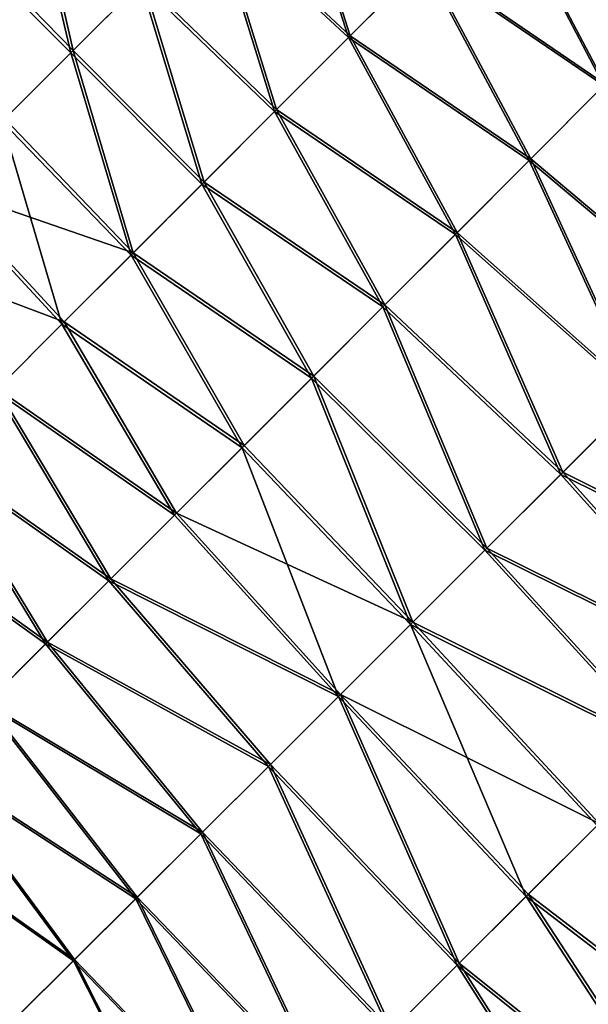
# Model space of a CAD drawing. Header units: metres. Extents: x -42 to 163, y -93 to 90.
# Tile 56 of 232: x 57 to 63, y -59 to -49. Entities that reach past the tile are written whole.
import ezdxf

# ---------------------------------------------------------------- set-up
doc = ezdxf.new("R2010")
doc.units = ezdxf.units.M
doc.layers.add('solid_500770_SW0001', color=7, linetype='CONTINUOUS')

msp = doc.modelspace()

# ---------------------------------------------------------------- linework, layer by layer
at = {"layer": 'solid_500770_SW0001'}
for points in [[(60.531853, -49.12822, -17.775192), (59.122734, -47.819477, -17.568314), (59.873924, -47.067673, -17.867914)], [(60.549873, -49.110062, 17.783731), (59.892406, -47.049103, 17.874603), (59.144142, -47.797981, 17.578228)], [(61.308697, -48.350071, -18.092665), (60.531853, -49.12822, -17.775192), (59.873924, -47.067673, -17.867914)], [(60.549873, -49.110062, 17.783731), (61.32365, -48.334984, 18.098236), (59.892406, -47.049103, 17.874603)], [(57.65667, -49.286308, -16.793013), (56.509487, -48.134533, -16.658453), (57.218273, -47.425682, -17.061731)], [(57.681942, -49.260963, 16.808403), (57.253735, -47.390175, 17.080532), (56.546154, -48.097824, 16.680702)], [(58.382687, -48.559982, -17.209633), (57.65667, -49.286308, -16.793013), (57.218273, -47.425682, -17.061731)], [(57.681942, -49.260963, 16.808403), (58.406441, -48.536144, 17.222486), (57.253735, -47.390175, 17.080532)], [(63.175491, -49.624836, -18.432144), (61.308697, -48.350071, -18.092665), (62.09399, -47.563107, -18.349539)], [(63.188618, -49.611523, 18.436872), (62.105717, -47.55125, 18.352835), (61.32365, -48.334984, 18.098236)], [(63.956272, -48.841248, -18.684368), (63.175491, -49.624836, -18.432144), (62.09399, -47.563107, -18.349539)], [(63.188618, -49.611523, 18.436872), (63.966213, -48.831123, 18.687199), (62.105717, -47.55125, 18.352835)], [(59.766323, -49.894722, -17.398115), (58.382687, -48.559982, -17.209633), (59.122734, -47.819477, -17.568314)], [(59.786854, -49.874058, 17.40941), (59.144142, -47.797981, 17.578228), (58.406441, -48.536144, 17.222486)], [(60.531853, -49.12822, -17.775192), (59.766323, -49.894722, -17.398115), (59.122734, -47.819477, -17.568314)], [(59.786854, -49.874058, 17.40941), (60.549873, -49.110062, 17.783731), (59.144142, -47.797981, 17.578228)], [(57.65667, -49.286308, -16.793013), (56.94759, -49.995575, -16.319595), (56.509487, -48.134533, -16.658453)], [(56.973366, -49.969727, 16.337513), (57.681942, -49.260963, 16.808403), (56.546154, -48.097824, 16.680702)], [(62.418282, -50.384083, 18.131514), (61.32365, -48.334984, 18.098236), (60.549873, -49.110062, 17.783731)], [(62.418282, -50.384083, 18.131514), (63.188618, -49.611523, 18.436872), (61.32365, -48.334984, 18.098236)], [(62.402035, -50.400524, -18.124138), (60.531853, -49.12822, -17.775192), (61.308697, -48.350071, -18.092665)], [(63.175491, -49.624836, -18.432144), (62.402035, -50.400524, -18.124138), (61.308697, -48.350071, -18.092665)], [(59.037201, -50.624393, 16.976229), (58.406441, -48.536144, 17.222486), (57.681942, -49.260963, 16.808403)], [(59.037201, -50.624393, 16.976229), (59.786854, -49.874058, 17.40941), (58.406441, -48.536144, 17.222486)], [(59.014999, -50.646717, -16.962595), (57.65667, -49.286308, -16.793013), (58.382687, -48.559982, -17.209633)], [(59.766323, -49.894722, -17.398115), (59.014999, -50.646717, -16.962595), (58.382687, -48.559982, -17.209633)], [(61.638329, -51.165943, -17.76099), (59.766323, -49.894722, -17.398115), (60.531853, -49.12822, -17.775192)], [(61.657307, -51.146767, 17.771156), (60.549873, -49.110062, 17.783731), (59.786854, -49.874058, 17.40941)], [(62.402035, -50.400524, -18.124138), (61.638329, -51.165943, -17.76099), (60.531853, -49.12822, -17.775192)], [(61.657307, -51.146767, 17.771156), (62.418282, -50.384083, 18.131514), (60.549873, -49.110062, 17.783731)], [(58.303627, -51.358368, 16.485712), (57.681942, -49.260963, 16.808403), (56.973366, -49.969727, 16.337513)], [(58.303627, -51.358368, 16.485712), (59.037201, -50.624393, 16.976229), (57.681942, -49.260963, 16.808403)], [(58.280769, -51.381332, -16.469786), (56.94759, -49.995575, -16.319595), (57.65667, -49.286308, -16.793013)], [(59.014999, -50.646717, -16.962595), (58.280769, -51.381332, -16.469786), (57.65667, -49.286308, -16.793013)], [(64.342613, -52.033398, -18.433983), (62.402035, -50.400524, -18.124138), (63.175491, -49.624836, -18.432144)], [(64.358315, -52.017433, 18.44112), (63.188618, -49.611523, 18.436872), (62.418282, -50.384083, 18.131514)], [(60.907875, -51.897449, 17.356251), (59.786854, -49.874058, 17.40941), (59.037201, -50.624393, 16.976229)], [(60.907875, -51.897449, 17.356251), (61.657307, -51.146767, 17.771156), (59.786854, -49.874058, 17.40941)], [(58.303627, -51.358368, 16.485712), (56.973366, -49.969727, 16.337513), (56.283436, -50.659718, 15.811351)], [(60.886871, -51.918633, -17.343721), (59.014999, -50.646717, -16.962595), (59.766323, -49.894722, -17.398115)], [(61.638329, -51.165943, -17.76099), (60.886871, -51.918633, -17.343721), (59.766323, -49.894722, -17.398115)], [(57.566437, -52.095802, -15.921061), (56.25824, -50.68499, -15.790751), (56.94759, -49.995575, -16.319595)], [(58.280769, -51.381332, -16.469786), (57.566437, -52.095802, -15.921061), (56.94759, -49.995575, -16.319595)], [(63.547539, -52.830818, 18.053133), (62.418282, -50.384083, 18.131514), (61.657307, -51.146767, 17.771156)], [(63.547539, -52.830818, 18.053133), (64.358315, -52.017433, 18.44112), (62.418282, -50.384083, 18.131514)], [(63.528862, -52.849766, -18.043068), (61.638329, -51.165943, -17.76099), (62.402035, -50.400524, -18.124138)], [(64.342613, -52.033398, -18.433983), (63.528862, -52.849766, -18.043068), (62.402035, -50.400524, -18.124138)], [(57.588837, -52.07328, 15.939392), (56.283436, -50.659718, 15.811351), (55.614864, -51.32822, 15.231457)], [(57.566437, -52.095802, -15.921061), (56.874393, -52.78772, -15.318713), (56.25824, -50.68499, -15.790751)], [(57.588837, -52.07328, 15.939392), (58.303627, -51.358368, 16.485712), (56.283436, -50.659718, 15.811351)], [(60.150162, -52.656136, -16.873356), (58.280769, -51.381332, -16.469786), (59.014999, -50.646717, -16.962595)], [(60.172314, -52.633823, 16.888035), (59.037201, -50.624393, 16.976229), (58.303627, -51.358368, 16.485712)], [(60.886871, -51.918633, -17.343721), (60.150162, -52.656136, -16.873356), (59.014999, -50.646717, -16.962595)], [(60.172314, -52.633823, 16.888035), (60.907875, -51.897449, 17.356251), (59.037201, -50.624393, 16.976229)], [(62.727924, -53.652576, -17.595264), (60.886871, -51.918633, -17.343721), (61.638329, -51.165943, -17.76099)], [(62.748856, -53.631401, 17.607861), (61.657307, -51.146767, 17.771156), (60.907875, -51.897449, 17.356251)], [(63.528862, -52.849766, -18.043068), (62.727924, -53.652576, -17.595264), (61.638329, -51.165943, -17.76099)], [(62.748856, -53.631401, 17.607861), (63.547539, -52.830818, 18.053133), (61.657307, -51.146767, 17.771156)], [(56.895546, -52.766438, 15.338801), (57.588837, -52.07328, 15.939392), (55.614864, -51.32822, 15.231457)], [(59.430695, -53.375996, -16.350943), (57.566437, -52.095802, -15.921061), (58.280769, -51.381332, -16.469786)], [(59.45295, -53.35358, 16.367834), (58.303627, -51.358368, 16.485712), (57.588837, -52.07328, 15.939392)], [(60.150162, -52.656136, -16.873356), (59.430695, -53.375996, -16.350943), (58.280769, -51.381332, -16.469786)], [(59.45295, -53.35358, 16.367834), (60.172314, -52.633823, 16.888035), (58.303627, -51.358368, 16.485712)], [(61.96468, -54.416809, 17.106529), (60.907875, -51.897449, 17.356251), (60.172314, -52.633823, 16.888035)], [(61.96468, -54.416809, 17.106529), (62.748856, -53.631401, 17.607861), (60.907875, -51.897449, 17.356251)], [(61.942432, -54.439274, -17.091677), (60.150162, -52.656136, -16.873356), (60.886871, -51.918633, -17.343721)], [(62.727924, -53.652576, -17.595264), (61.942432, -54.439274, -17.091677), (60.886871, -51.918633, -17.343721)], [(58.730701, -54.076, -15.778082), (56.874393, -52.78772, -15.318713), (57.566437, -52.095802, -15.921061)], [(58.752125, -54.054398, 15.796969), (57.588837, -52.07328, 15.939392), (56.895546, -52.766438, 15.338801)], [(59.430695, -53.375996, -16.350943), (58.730701, -54.076, -15.778082), (57.566437, -52.095802, -15.921061)], [(58.752125, -54.054398, 15.796969), (59.45295, -53.35358, 16.367834), (57.588837, -52.07328, 15.939392)], [(61.174999, -55.207306, -16.533432), (59.430695, -53.375996, -16.350943), (60.150162, -52.656136, -16.873356)], [(61.197449, -55.184635, 16.550524), (60.172314, -52.633823, 16.888035), (59.45295, -53.35358, 16.367834)], [(61.942432, -54.439274, -17.091677), (61.174999, -55.207306, -16.533432), (60.150162, -52.656136, -16.873356)], [(61.197449, -55.184635, 16.550524), (61.96468, -54.416809, 17.106529), (60.172314, -52.633823, 16.888035)], [(58.052162, -54.754147, -15.15694), (56.206928, -53.454788, -14.665289), (56.874393, -52.78772, -15.318713)], [(58.072163, -54.733963, 15.176792), (56.895546, -52.766438, 15.338801), (56.226357, -53.435238, 14.685729)], [(58.730701, -54.076, -15.778082), (58.052162, -54.754147, -15.15694), (56.874393, -52.78772, -15.318713)], [(58.072163, -54.733963, 15.176792), (58.752125, -54.054398, 15.796969), (56.895546, -52.766438, 15.338801)], [(65.425529, -54.964527, 18.227057), (63.547539, -52.830818, 18.053133), (62.748856, -53.631401, 17.607861)], [(65.406792, -54.983608, -18.216513), (62.727924, -53.652576, -17.595264), (63.528862, -52.849766, -18.043068)], [(57.415154, -55.390175, 14.509229), (56.226357, -53.435238, 14.685729), (55.583488, -54.077438, 13.982903)], [(57.415154, -55.390175, 14.509229), (58.072163, -54.733963, 15.176792), (56.226357, -53.435238, 14.685729)], [(60.427982, -55.954338, -15.922181), (58.730701, -54.076, -15.778082), (59.430695, -53.375996, -16.350943)], [(61.197449, -55.184635, 16.550524), (59.45295, -53.35358, 16.367834), (58.752125, -54.054398, 15.796969)], [(61.174999, -55.207306, -16.533432), (60.427982, -55.954338, -15.922181), (59.430695, -53.375996, -16.350943)], [(57.397038, -55.408459, -14.489706), (55.566319, -54.094715, -13.963333), (56.206928, -53.454788, -14.665289)], [(58.052162, -54.754147, -15.15694), (57.397038, -55.408459, -14.489706), (56.206928, -53.454788, -14.665289)], [(64.645309, -55.746967, 17.773424), (62.748856, -53.631401, 17.607861), (61.96468, -54.416809, 17.106529)], [(64.645309, -55.746967, 17.773424), (65.425529, -54.964527, 18.227057), (62.748856, -53.631401, 17.607861)], [(64.624382, -55.768204, -17.760454), (61.942432, -54.439274, -17.091677), (62.727924, -53.652576, -17.595264)], [(65.406792, -54.983608, -18.216513), (64.624382, -55.768204, -17.760454), (62.727924, -53.652576, -17.595264)], [(60.449604, -55.932465, 15.941236), (58.752125, -54.054398, 15.796969), (58.072163, -54.733963, 15.176792)], [(60.449604, -55.932465, 15.941236), (61.197449, -55.184635, 16.550524), (58.752125, -54.054398, 15.796969)], [(57.397038, -55.408459, -14.489706), (56.7673, -56.036945, -13.778565), (55.566319, -54.094715, -13.963333)], [(56.782959, -56.021141, 13.796782), (57.415154, -55.390175, 14.509229), (55.583488, -54.077438, 13.982903)], [(60.427982, -55.954338, -15.922181), (58.052162, -54.754147, -15.15694), (58.730701, -54.076, -15.778082)], [(63.85611, -56.537891, -17.255199), (61.174999, -55.207306, -16.533432), (61.942432, -54.439274, -17.091677)], [(63.878342, -56.515377, 17.270365), (61.96468, -54.416809, 17.106529), (61.197449, -55.184635, 16.550524)], [(64.624382, -55.768204, -17.760454), (63.85611, -56.537891, -17.255199), (61.942432, -54.439274, -17.091677)], [(63.878342, -56.515377, 17.270365), (64.645309, -55.746967, 17.773424), (61.96468, -54.416809, 17.106529)], [(59.703442, -56.678284, -15.260172), (57.397038, -55.408459, -14.489706), (58.052162, -54.754147, -15.15694)], [(59.723576, -56.657898, 15.280084), (58.072163, -54.733963, 15.176792), (57.415154, -55.390175, 14.509229)], [(60.427982, -55.954338, -15.922181), (59.703442, -56.678284, -15.260172), (58.052162, -54.754147, -15.15694)], [(59.723576, -56.657898, 15.280084), (60.449604, -55.932465, 15.941236), (58.072163, -54.733963, 15.176792)], [(62.370163, -58.024555, -16.101303), (60.427982, -55.954338, -15.922181), (61.174999, -55.207306, -16.533432)], [(63.126591, -57.267822, 16.718998), (61.197449, -55.184635, 16.550524), (60.449604, -55.932465, 15.941236)], [(63.104073, -57.290627, -16.701693), (62.370163, -58.024555, -16.101303), (61.174999, -55.207306, -16.533432)], [(63.85611, -56.537891, -17.255199), (63.104073, -57.290627, -16.701693), (61.174999, -55.207306, -16.533432)], [(63.126591, -57.267822, 16.718998), (63.878342, -56.515377, 17.270365), (61.197449, -55.184635, 16.550524)], [(59.003426, -57.377064, -14.549681), (56.7673, -56.036945, -13.778565), (57.397038, -55.408459, -14.489706)], [(59.021534, -57.358734, 14.569112), (57.415154, -55.390175, 14.509229), (56.782959, -56.021141, 13.796782)], [(59.703442, -56.678284, -15.260172), (59.003426, -57.377064, -14.549681), (57.397038, -55.408459, -14.489706)], [(59.021534, -57.358734, 14.569112), (59.723576, -56.657898, 15.280084), (57.415154, -55.390175, 14.509229)], [(61.656029, -58.737991, -15.455835), (59.703442, -56.678284, -15.260172), (60.427982, -55.954338, -15.922181)], [(61.676571, -58.717125, 15.475835), (60.449604, -55.932465, 15.941236), (59.723576, -56.657898, 15.280084)], [(62.370163, -58.024555, -16.101303), (61.656029, -58.737991, -15.455835), (60.427982, -55.954338, -15.922181)], [(62.392017, -58.00238, 16.120441), (63.126591, -57.267822, 16.718998), (60.449604, -55.932465, 15.941236)], [(61.676571, -58.717125, 15.475835), (62.392017, -58.00238, 16.120441), (60.449604, -55.932465, 15.941236)], [(58.329987, -58.048599, -13.792987), (56.164845, -56.637691, -13.025731), (56.7673, -56.036945, -13.778565)], [(58.345428, -58.032963, 13.810922), (56.782959, -56.021141, 13.796782), (56.177418, -56.624969, 13.041975)], [(59.003426, -57.377064, -14.549681), (58.329987, -58.048599, -13.792987), (56.7673, -56.036945, -13.778565)], [(58.345428, -58.032963, 13.810922), (59.021534, -57.358734, 14.569112), (56.782959, -56.021141, 13.796782)], [(57.685051, -58.690929, -12.992403), (55.591, -57.209312, -12.233614), (56.164845, -56.637691, -13.025731)], [(57.697197, -58.678581, 13.008132), (56.177418, -56.624969, 13.041975), (55.600384, -57.199776, 12.247338)], [(58.329987, -58.048599, -13.792987), (57.685051, -58.690929, -12.992403), (56.164845, -56.637691, -13.025731)], [(57.697197, -58.678581, 13.008132), (58.345428, -58.032963, 13.810922), (56.177418, -56.624969, 13.041975)], [(60.963314, -59.429268, -14.767112), (59.003426, -57.377064, -14.549681), (59.703442, -56.678284, -15.260172)], [(60.982014, -59.410271, 14.786785), (59.723576, -56.657898, 15.280084), (59.021534, -57.358734, 14.569112)], [(61.656029, -58.737991, -15.455835), (60.963314, -59.429268, -14.767112), (59.703442, -56.678284, -15.260172)], [(60.982014, -59.410271, 14.786785), (61.676571, -58.717125, 15.475835), (59.723576, -56.657898, 15.280084)], [(57.685051, -58.690929, -12.992403), (57.069889, -59.302689, -12.150442), (55.591, -57.209312, -12.233614)], [(57.078766, -59.293598, 12.163369), (57.697197, -58.678581, 13.008132), (55.600384, -57.199776, 12.247338)], [(64.88987, -59.959747, -16.582937), (62.370163, -58.024555, -16.101303), (63.104073, -57.290627, -16.701693)], [(64.913895, -59.935337, 16.602688), (63.126591, -57.267822, 16.718998), (62.392017, -58.00238, 16.120441)], [(60.293655, -60.096703, -14.036954), (58.329987, -58.048599, -13.792987), (59.003426, -57.377064, -14.549681)], [(60.309929, -60.08017, 14.055357), (59.021534, -57.358734, 14.569112), (58.345428, -58.032963, 13.810922)], [(60.963314, -59.429268, -14.767112), (60.293655, -60.096703, -14.036954), (59.003426, -57.377064, -14.549681)], [(60.309929, -60.08017, 14.055357), (60.982014, -59.410271, 14.786785), (59.021534, -57.358734, 14.569112)], [(59.661884, -60.725178, 13.283638), (58.345428, -58.032963, 13.810922), (57.697197, -58.678581, 13.008132)], [(59.661884, -60.725178, 13.283638), (60.309929, -60.08017, 14.055357), (58.345428, -58.032963, 13.810922)], [(64.126968, -60.722225, -15.927779), (61.656029, -58.737991, -15.455835), (62.370163, -58.024555, -16.101303)], [(64.149864, -60.698914, 15.948901), (62.392017, -58.00238, 16.120441), (61.676571, -58.717125, 15.475835)], [(64.88987, -59.959747, -16.582937), (64.126968, -60.722225, -15.927779), (62.370163, -58.024555, -16.101303)], [(64.149864, -60.698914, 15.948901), (64.913895, -59.935337, 16.602688), (62.392017, -58.00238, 16.120441)], [(59.648647, -60.738678, -13.267199), (57.685051, -58.690929, -12.992403), (58.329987, -58.048599, -13.792987)], [(60.293655, -60.096703, -14.036954), (59.648647, -60.738678, -13.267199), (58.329987, -58.048599, -13.792987)], [(59.029369, -61.354004, -12.4598), (57.069889, -59.302689, -12.150442), (57.685051, -58.690929, -12.992403)], [(59.039448, -61.343647, 12.473712), (57.697197, -58.678581, 13.008132), (57.078766, -59.293598, 12.163369)], [(59.648647, -60.738678, -13.267199), (59.029369, -61.354004, -12.4598), (57.685051, -58.690929, -12.992403)], [(59.039448, -61.343647, 12.473712), (59.661884, -60.725178, 13.283638), (57.697197, -58.678581, 13.008132)], [(63.384861, -61.46299, -15.227715), (60.963314, -59.429268, -14.767112), (61.656029, -58.737991, -15.455835)], [(63.406017, -61.441444, 15.249), (61.676571, -58.717125, 15.475835), (60.982014, -59.410271, 14.786785)], [(64.126968, -60.722225, -15.927779), (63.384861, -61.46299, -15.227715), (61.656029, -58.737991, -15.455835)], [(63.406017, -61.441444, 15.249), (64.149864, -60.698914, 15.948901), (61.676571, -58.717125, 15.475835)]]:
    msp.add_3dface(points, dxfattribs=at)

doc.saveas('drawing.dxf')
